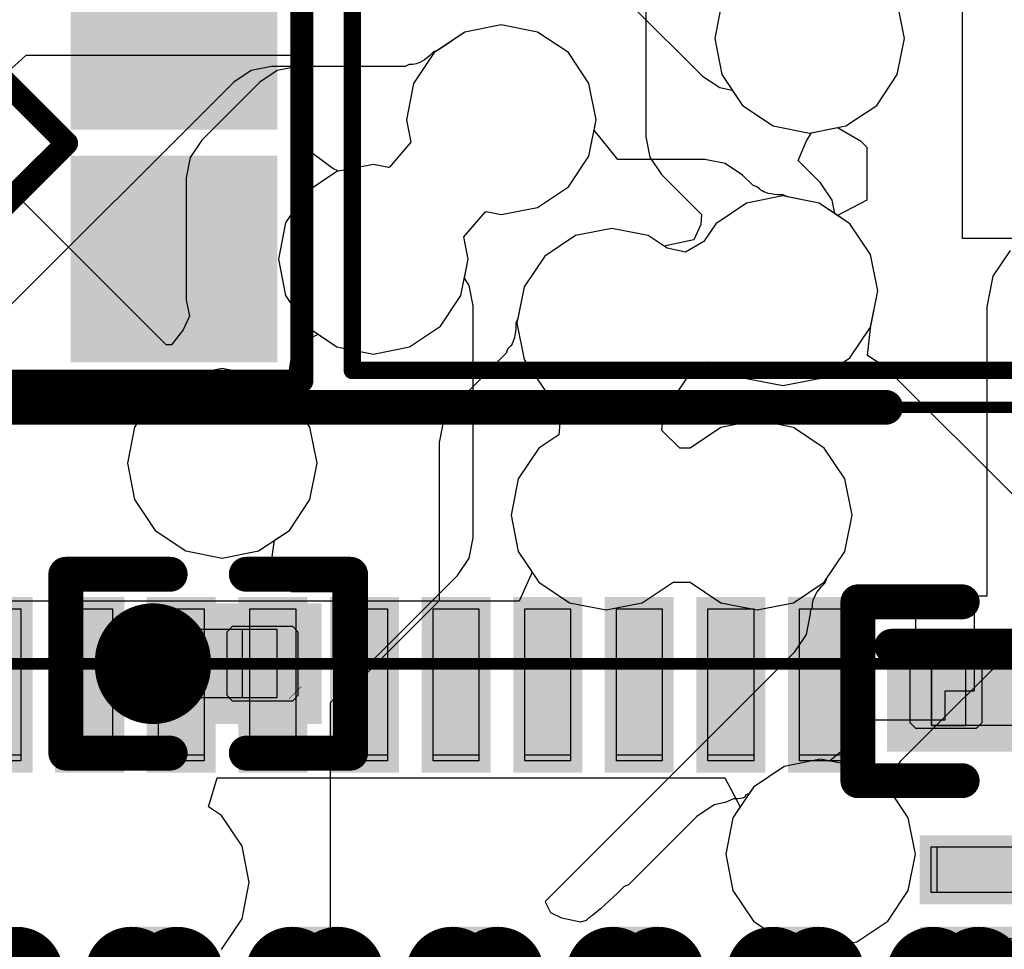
# Model space of a CAD drawing. Header units: millimetres. Extents: x 0 to 11.7, y 0 to 8.3.
# Tile 28 of 46: x 5.42 to 5.59, y 3.134 to 3.293. Entities that reach past the tile are written whole.
import ezdxf

# ---------------------------------------------------------------- set-up
doc = ezdxf.new("R2010")
doc.units = ezdxf.units.MM
doc.header["$MEASUREMENT"] = 0
for name, color, linetype in [('BottomLayer', 5, 'Continuous'), ('BottomOverlay', 54, 'Continuous'), ('BottomPaste', 16, 'Continuous'), ('BottomSolder', 6, 'Continuous'), ('ConnectLayer', 7, 'Continuous'), ('Mechanical15', 56, 'Continuous'), ('Mechanical4', 56, 'Continuous'), ('Mechanical5', 56, 'Continuous'), ('TopLayer', 1, 'Continuous'), ('TopOverlay', 2, 'Continuous'), ('TopPaste', 8, 'Continuous'), ('TopSolder', 216, 'Continuous')]:
    doc.layers.add(name, color=color, linetype=linetype)

# ---------------------------------------------------------------- blocks, each defined once
blk = doc.blocks.new('R0201_3')
at = {"layer": 'Mechanical15', "const_width": 0.0001}
blk.add_lwpolyline([(0.01465, -0.006), (0.01665, -0.004)], dxfattribs=at)
at = {"layer": 'Mechanical15', "const_width": 0.00005}
for points in [[(0.01662, -0.004, 1), (0.01667, -0.004, 1)], [(0.01462, -0.006, 1), (0.01467, -0.006, 1)]]:
    blk.add_lwpolyline(points, format="xyb", close=True, dxfattribs=at)
at = {"layer": 'Mechanical4'}
for p, q in [((-0.01111, 0.00591), (0.01252, 0.00591)), ((-0.01111, -0.0059), (-0.01111, 0.00591)), ((0.01252, 0.00591), (0.01252, -0.0059)), ((0.01252, -0.0059), (-0.01111, -0.0059))]:
    blk.add_line(p, q, dxfattribs=at)
at = {"layer": 'Mechanical5'}
for p, q in [((-0.0052, 0.00591), (-0.01111, 0.00591)), ((-0.01111, 0.00591), (-0.01111, -0.0059)), ((-0.0052, -0.0059), (-0.0052, 0.00591)), ((0.00661, 0.00591), (0.01252, 0.00591)), ((0.00661, -0.0059), (0.00661, 0.00591)), ((0.01252, 0.00591), (0.01252, -0.0059)), ((-0.01111, -0.0059), (-0.0052, -0.0059)), ((0.01252, -0.0059), (0.00661, -0.0059))]:
    blk.add_line(p, q, dxfattribs=at)
at = {"layer": 'TopLayer', "const_width": 0.01193}
blk.add_lwpolyline([(-0.0088, 0.00041), (-0.0088, -0.00041)], dxfattribs=at)
at = {"layer": 'TopLayer', "const_width": 0.00597}
for points in [[(-0.01179, 0.00041, 1), (-0.00582, 0.00041, 1)], [(-0.01179, -0.00041, 1), (-0.00582, -0.00041, 1)]]:
    blk.add_lwpolyline(points, format="xyb", close=True, dxfattribs=at)
at = {"layer": 'TopLayer'}
blk.add_solid([(0.00425, -0.00638), (0.01618, -0.00638), (0.00425, 0.00638), (0.01618, 0.00638)], dxfattribs=at)
at = {"layer": 'TopOverlay', "const_width": 0.006}
for points in [[(-0.02377, -0.01538), (-0.02377, 0.01538)], [(-0.02377, 0.01538), (-0.00584, 0.01538)], [(0.00725, 0.01538), (0.02518, 0.01538)], [(0.02518, -0.01538), (0.02518, 0.01538)], [(-0.02377, -0.01538), (-0.00584, -0.01538)], [(0.00725, -0.01538), (0.02518, -0.01538)]]:
    blk.add_lwpolyline(points, dxfattribs=at)
at = {"layer": 'TopOverlay', "const_width": 0.003}
for points in [[(-0.02527, 0.01538, 1), (-0.02227, 0.01538, 1)], [(-0.02527, 0.01538, 1), (-0.02227, 0.01538, 1)], [(-0.00734, 0.01538, 1), (-0.00434, 0.01538, 1)], [(0.00575, 0.01538, 1), (0.00875, 0.01538, 1)], [(0.02368, 0.01538, 1), (0.02668, 0.01538, 1)], [(0.02368, 0.01538, 1), (0.02668, 0.01538, 1)], [(-0.02527, -0.01538, 1), (-0.02227, -0.01538, 1)], [(-0.02527, -0.01538, 1), (-0.02227, -0.01538, 1)], [(-0.00734, -0.01538, 1), (-0.00434, -0.01538, 1)], [(0.00575, -0.01538, 1), (0.00875, -0.01538, 1)], [(0.02368, -0.01538, 1), (0.02668, -0.01538, 1)], [(0.02368, -0.01538, 1), (0.02668, -0.01538, 1)]]:
    blk.add_lwpolyline(points, format="xyb", close=True, dxfattribs=at)
at = {"layer": 'TopPaste'}
for p, q in [((-0.01477, 0.00543), (-0.01383, 0.00638)), ((-0.01477, -0.00543), (-0.01477, 0.00543)), ((-0.01383, 0.00638), (-0.00343, 0.00638)), ((-0.00343, 0.00638), (-0.00248, 0.00543)), ((-0.00248, 0.00543), (-0.00248, -0.00543)), ((0.00484, 0.00638), (0.00389, 0.00543)), ((0.00389, 0.00543), (0.00389, -0.00543)), ((0.01524, 0.00638), (0.00484, 0.00638)), ((0.01618, 0.00543), (0.01524, 0.00638)), ((0.01618, -0.00543), (0.01618, 0.00543)), ((-0.01383, -0.00638), (-0.01477, -0.00543)), ((-0.00343, -0.00638), (-0.01383, -0.00638)), ((-0.00248, -0.00543), (-0.00343, -0.00638)), ((0.00389, -0.00543), (0.00484, -0.00638)), ((0.00484, -0.00638), (0.01524, -0.00638)), ((0.01524, -0.00638), (0.01618, -0.00543))]:
    blk.add_line(p, q, dxfattribs=at)
at = {"layer": 'TopPaste', "const_width": 0.01193}
blk.add_lwpolyline([(-0.0088, 0.00041), (-0.0088, -0.00041)], dxfattribs=at)
at = {"layer": 'TopPaste', "const_width": 0.00597}
for points in [[(-0.01179, 0.00041, 1), (-0.00582, 0.00041, 1)], [(-0.01179, -0.00041, 1), (-0.00582, -0.00041, 1)]]:
    blk.add_lwpolyline(points, format="xyb", close=True, dxfattribs=at)
at = {"layer": 'TopPaste'}
blk.add_solid([(0.00425, -0.00638), (0.01618, -0.00638), (0.00425, 0.00638), (0.01618, 0.00638)], dxfattribs=at)
at = {"layer": 'TopSolder', "const_width": 0.01993}
blk.add_lwpolyline([(-0.0088, 0.00041), (-0.0088, -0.00041)], dxfattribs=at)
at = {"layer": 'TopSolder', "const_width": 0.00997}
for points in [[(-0.01379, 0.00041, 1), (-0.00382, 0.00041, 1)], [(-0.01379, -0.00041, 1), (-0.00382, -0.00041, 1)]]:
    blk.add_lwpolyline(points, format="xyb", close=True, dxfattribs=at)
at = {"layer": 'TopSolder'}
blk.add_solid([(0.00025, -0.01038), (0.02018, -0.01038), (0.00025, 0.01038), (0.02018, 0.01038)], dxfattribs=at)
blk = doc.blocks.new('QFN_56_L7_0_W7_0_P0_40_TL_EP4_0_B_58')
at = {"layer": 'BottomLayer'}
for points in [[(0.12409, 0.03175), (0.15027, 0.03175), (0.12409, 0.03962), (0.15027, 0.03962)], [(0.12409, 0.016), (0.15027, 0.016), (0.12409, 0.02387), (0.15027, 0.02387)], [(0.12409, 0.00026), (0.15027, 0.00026), (0.12409, 0.00813), (0.15027, 0.00813)], [(0.12409, -0.01549), (0.15027, -0.01549), (0.12409, -0.00762), (0.15027, -0.00762)], [(0.12409, -0.03124), (0.15027, -0.03124), (0.12409, -0.02337), (0.15027, -0.02337)], [(0.12409, -0.04699), (0.15027, -0.04699), (0.12409, -0.03912), (0.15027, -0.03912)], [(0.12409, -0.06274), (0.15027, -0.06274), (0.12409, -0.05487), (0.15027, -0.05487)], [(0.12409, -0.07848), (0.15027, -0.07848), (0.12409, -0.07061), (0.15027, -0.07061)], [(0.12409, -0.09423), (0.15027, -0.09423), (0.12409, -0.08636), (0.15027, -0.08636)], [(0.12409, -0.10998), (0.15027, -0.10998), (0.12409, -0.10211), (0.15027, -0.10211)], [(0.0857, -0.15092), (0.09357, -0.15092), (0.0857, -0.12474), (0.09357, -0.12474)], [(0.10145, -0.15092), (0.10932, -0.15092), (0.10145, -0.12474), (0.10932, -0.12474)]]:
    blk.add_solid(points, dxfattribs=at)
at = {"layer": 'BottomOverlay', "const_width": 0.006}
blk.add_lwpolyline([(0.14382, -0.11795), (0.14382, -0.14448)], dxfattribs=at)
at = {"layer": 'BottomOverlay', "const_width": 0.003}
blk.add_lwpolyline([(0.14232, -0.11795, 1), (0.14532, -0.11795, 1)], format="xyb", close=True, dxfattribs=at)
at = {"layer": 'BottomPaste'}
for p, q in [((0.12409, 0.03175), (0.12409, 0.03962)), ((0.15027, 0.03962), (0.15027, 0.03175)), ((0.15027, 0.03175), (0.12409, 0.03175)), ((0.12409, 0.02387), (0.15027, 0.02387)), ((0.12409, 0.016), (0.12409, 0.02387)), ((0.15027, 0.02387), (0.15027, 0.016)), ((0.15027, 0.016), (0.12409, 0.016)), ((0.12409, 0.00813), (0.15027, 0.00813)), ((0.12409, 0.00026), (0.12409, 0.00813)), ((0.15027, 0.00813), (0.15027, 0.00026)), ((0.15027, 0.00026), (0.12409, 0.00026)), ((0.12409, -0.00762), (0.15027, -0.00762)), ((0.12409, -0.01549), (0.12409, -0.00762)), ((0.15027, -0.00762), (0.15027, -0.01549)), ((0.15027, -0.01549), (0.12409, -0.01549)), ((0.12409, -0.02337), (0.15027, -0.02337)), ((0.12409, -0.03124), (0.12409, -0.02337)), ((0.15027, -0.02337), (0.15027, -0.03124)), ((0.15027, -0.03124), (0.12409, -0.03124)), ((0.12409, -0.03912), (0.15027, -0.03912)), ((0.12409, -0.04699), (0.12409, -0.03912)), ((0.15027, -0.03912), (0.15027, -0.04699)), ((0.15027, -0.04699), (0.12409, -0.04699)), ((0.12409, -0.05487), (0.15027, -0.05487)), ((0.12409, -0.06274), (0.12409, -0.05487)), ((0.15027, -0.05487), (0.15027, -0.06274)), ((0.15027, -0.06274), (0.12409, -0.06274)), ((0.12409, -0.07061), (0.15027, -0.07061)), ((0.12409, -0.07848), (0.12409, -0.07061)), ((0.15027, -0.07061), (0.15027, -0.07848)), ((0.15027, -0.07848), (0.12409, -0.07848)), ((0.12409, -0.08636), (0.15027, -0.08636)), ((0.12409, -0.09423), (0.12409, -0.08636)), ((0.15027, -0.08636), (0.15027, -0.09423)), ((0.15027, -0.09423), (0.12409, -0.09423)), ((0.12409, -0.10211), (0.15027, -0.10211)), ((0.12409, -0.10998), (0.12409, -0.10211)), ((0.15027, -0.10211), (0.15027, -0.10998)), ((0.15027, -0.10998), (0.12409, -0.10998)), ((0.0857, -0.12474), (0.09357, -0.12474)), ((0.09357, -0.12474), (0.09357, -0.15092)), ((0.10145, -0.15092), (0.10145, -0.12474)), ((0.10145, -0.12474), (0.10932, -0.12474)), ((0.10932, -0.12474), (0.10932, -0.15092))]:
    blk.add_line(p, q, dxfattribs=at)
at = {"layer": 'BottomSolder'}
for points in [[(0.12209, 0.02975), (0.15227, 0.02975), (0.12209, 0.04162), (0.15227, 0.04162)], [(0.12209, 0.014), (0.15227, 0.014), (0.12209, 0.02587), (0.15227, 0.02587)], [(0.12209, -0.00174), (0.15227, -0.00174), (0.12209, 0.01013), (0.15227, 0.01013)], [(0.12209, -0.01749), (0.15227, -0.01749), (0.12209, -0.00562), (0.15227, -0.00562)], [(0.12209, -0.03324), (0.15227, -0.03324), (0.12209, -0.02137), (0.15227, -0.02137)], [(0.12209, -0.04899), (0.15227, -0.04899), (0.12209, -0.03712), (0.15227, -0.03712)], [(0.12209, -0.06474), (0.15227, -0.06474), (0.12209, -0.05287), (0.15227, -0.05287)], [(0.12209, -0.08048), (0.15227, -0.08048), (0.12209, -0.06861), (0.15227, -0.06861)], [(0.12209, -0.09623), (0.15227, -0.09623), (0.12209, -0.08436), (0.15227, -0.08436)], [(0.12209, -0.11198), (0.15227, -0.11198), (0.12209, -0.10011), (0.15227, -0.10011)], [(0.0837, -0.15292), (0.09557, -0.15292), (0.0837, -0.12274), (0.09557, -0.12274)], [(0.09945, -0.15292), (0.11132, -0.15292), (0.09945, -0.12274), (0.11132, -0.12274)]]:
    blk.add_solid(points, dxfattribs=at)
at = {"layer": 'Mechanical15'}
for p, q in [((0.12507, 0.03175), (0.12507, 0.03963)), ((0.14082, 0.03963), (0.14082, 0.03175)), ((0.14082, 0.03175), (0.12507, 0.03175)), ((0.12507, 0.016), (0.12507, 0.02388)), ((0.12507, 0.02388), (0.14082, 0.02388)), ((0.14082, 0.02388), (0.14082, 0.016)), ((0.14082, 0.016), (0.12507, 0.016)), ((0.12507, 0.00026), (0.12507, 0.00813)), ((0.12507, 0.00813), (0.14082, 0.00813)), ((0.14082, 0.00813), (0.14082, 0.00026)), ((0.14082, 0.00026), (0.12507, 0.00026)), ((0.12507, -0.01549), (0.12507, -0.00762)), ((0.12507, -0.00762), (0.14082, -0.00762)), ((0.14082, -0.00762), (0.14082, -0.01549)), ((0.14082, -0.01549), (0.12507, -0.01549)), ((0.12507, -0.03124), (0.12507, -0.02337)), ((0.12507, -0.02337), (0.14082, -0.02337)), ((0.14082, -0.02337), (0.14082, -0.03124)), ((0.14082, -0.03124), (0.12507, -0.03124)), ((0.12507, -0.04699), (0.12507, -0.03911)), ((0.12507, -0.03911), (0.14082, -0.03911)), ((0.14082, -0.03911), (0.14082, -0.04699)), ((0.14082, -0.04699), (0.12507, -0.04699)), ((0.12507, -0.06274), (0.12507, -0.05486)), ((0.12507, -0.05486), (0.14082, -0.05486)), ((0.14082, -0.05486), (0.14082, -0.06274)), ((0.14082, -0.06274), (0.12507, -0.06274)), ((0.12507, -0.07848), (0.12507, -0.07061)), ((0.12507, -0.07061), (0.14082, -0.07061)), ((0.14082, -0.07061), (0.14082, -0.07848)), ((0.14082, -0.07848), (0.12507, -0.07848)), ((0.12507, -0.09423), (0.12507, -0.08636)), ((0.12507, -0.08636), (0.14082, -0.08636)), ((0.14082, -0.08636), (0.14082, -0.09423)), ((0.14082, -0.09423), (0.12507, -0.09423)), ((0.12507, -0.10998), (0.12507, -0.10211)), ((0.12507, -0.10211), (0.14082, -0.10211)), ((0.14082, -0.10211), (0.14082, -0.10998)), ((0.14082, -0.10998), (0.12507, -0.10998)), ((0.0857, -0.12573), (0.09358, -0.12573)), ((0.09358, -0.12573), (0.09358, -0.14148)), ((0.10145, -0.14148), (0.10145, -0.12573)), ((0.10145, -0.12573), (0.10932, -0.12573)), ((0.10932, -0.12573), (0.10932, -0.14148))]:
    blk.add_line(p, q, dxfattribs=at)
at = {"layer": 'Mechanical15', "const_width": 0.002}
blk.add_lwpolyline([(0.14082, 0.13411), (0.14082, -0.14148)], dxfattribs=at)
blk = doc.blocks.new('TF_SMD_H2_8____B_64')
at = {"layer": 'BottomLayer'}
for p, q in [((0.18018, -0.05391), (0.18018, 0.02976)), ((0.23708, -0.05391), (0.18018, -0.05391))]:
    blk.add_line(p, q, dxfattribs=at)
at = {"layer": 'BottomOverlay', "const_width": 0.00598}
blk.add_lwpolyline([(-0.12693, -0.08296), (0.16696, -0.08296)], dxfattribs=at)
at = {"layer": 'BottomOverlay', "const_width": 0.00299}
blk.add_lwpolyline([(0.16546, -0.08296, 1), (0.16846, -0.08296, 1)], format="xyb", close=True, dxfattribs=at)
at = {"layer": 'Mechanical15', "const_width": 0.002}
blk.add_lwpolyline([(-0.21, -0.08296), (0.23921, -0.08296)], dxfattribs=at)
blk = doc.blocks.new('__2812B_0807_70')
at = {"layer": 'TopLayer', "const_width": 0.01378}
for points in [[(-0.02594, 0.02339, 1), (-0.01216, 0.02339, 1)], [(0.01406, 0.02339, 1), (0.02784, 0.02339, 1)]]:
    blk.add_lwpolyline(points, format="xyb", close=True, dxfattribs=at)
at = {"layer": 'TopLayer'}
for points in [[(-0.00527, -0.04138), (-0.00527, -0.01383), (-0.03283, -0.04138), (-0.03283, -0.01383)], [(0.03473, -0.04138), (0.03473, -0.01383), (0.00717, -0.04138), (0.00717, -0.01383)]]:
    blk.add_solid(points, dxfattribs=at)
at = {"layer": 'TopOverlay', "const_width": 0.00394}
for points in [[(-0.04005, 0.04539), (-0.04005, 0.02264)], [(-0.04005, 0.04539), (0.04195, 0.04539)], [(0.04195, 0.04539), (0.04195, -0.04961)], [(-0.04005, 0.02264), (-0.04005, -0.02286)], [(-0.01196, 0.00366), (0.01369, 0.00366)], [(-0.01196, 0.00366), (0.00086, -0.00917)], [(0.01373, 0.0037), (0.00086, -0.00917)], [(0.01373, 0.0037), (0.01369, 0.00366)], [(-0.04005, -0.02286), (-0.04005, -0.0456)], [(-0.04005, -0.04061), (-0.04005, -0.04961)], [(-0.04005, -0.04961), (0.04195, -0.04961)]]:
    blk.add_lwpolyline(points, dxfattribs=at)
at = {"layer": 'TopOverlay', "const_width": 0.00197}
for points in [[(-0.04103, 0.04539, 1), (-0.03906, 0.04539, 1)], [(-0.04103, 0.04539, 1), (-0.03906, 0.04539, 1)], [(0.04097, 0.04539, 1), (0.04294, 0.04539, 1)], [(0.04097, 0.04539, 1), (0.04294, 0.04539, 1)], [(-0.04103, 0.02264, 1), (-0.03906, 0.02264, 1)], [(-0.04103, 0.02264, 1), (-0.03906, 0.02264, 1)], [(-0.01295, 0.00366, 1), (-0.01098, 0.00366, 1)], [(-0.01295, 0.00366, 1), (-0.01098, 0.00366, 1)], [(0.0127, 0.00366, 1), (0.01467, 0.00366, 1)], [(0.0127, 0.00366, 1), (0.01467, 0.00366, 1)], [(0.01274, 0.0037, 1), (0.01471, 0.0037, 1)], [(0.01274, 0.0037, 1), (0.01471, 0.0037, 1)], [(-0.00012, -0.00917, 1), (0.00185, -0.00917, 1)], [(-0.00012, -0.00917, 1), (0.00185, -0.00917, 1)], [(-0.04103, -0.02286, 1), (-0.03906, -0.02286, 1)], [(-0.04103, -0.02286, 1), (-0.03906, -0.02286, 1)], [(-0.04103, -0.04061, 1), (-0.03906, -0.04061, 1)], [(-0.04103, -0.0456, 1), (-0.03906, -0.0456, 1)], [(-0.04103, -0.04961, 1), (-0.03906, -0.04961, 1)], [(-0.04103, -0.04961, 1), (-0.03906, -0.04961, 1)], [(0.04097, -0.04961, 1), (0.04294, -0.04961, 1)], [(0.04097, -0.04961, 1), (0.04294, -0.04961, 1)]]:
    blk.add_lwpolyline(points, format="xyb", close=True, dxfattribs=at)
at = {"layer": 'TopPaste', "const_width": 0.01378}
for points in [[(-0.02594, 0.02339, 1), (-0.01216, 0.02339, 1)], [(0.01406, 0.02339, 1), (0.02784, 0.02339, 1)]]:
    blk.add_lwpolyline(points, format="xyb", close=True, dxfattribs=at)
at = {"layer": 'TopPaste'}
for points in [[(-0.00527, -0.04138), (-0.00527, -0.01383), (-0.03283, -0.04138), (-0.03283, -0.01383)], [(0.03473, -0.04138), (0.03473, -0.01383), (0.00717, -0.04138), (0.00717, -0.01383)]]:
    blk.add_solid(points, dxfattribs=at)
at = {"layer": 'TopSolder', "const_width": 0.01778}
for points in [[(-0.02794, 0.02339, 1), (-0.01016, 0.02339, 1)], [(0.01206, 0.02339, 1), (0.02984, 0.02339, 1)]]:
    blk.add_lwpolyline(points, format="xyb", close=True, dxfattribs=at)
at = {"layer": 'TopSolder'}
for points in [[(-0.00127, -0.04538), (-0.00127, -0.00983), (-0.03683, -0.04538), (-0.03683, -0.00983)], [(0.03873, -0.04538), (0.03873, -0.00983), (0.00317, -0.04538), (0.00317, -0.00983)]]:
    blk.add_solid(points, dxfattribs=at)
blk = doc.blocks.new('LCD_240_240_76')
at = {"layer": 'TopSolder', "const_width": 0.00794}
for points in [[(-0.3092, 0.41615, 1), (-0.30127, 0.41615, 1)], [(-0.28952, 0.41615, 1), (-0.28158, 0.41615, 1)], [(-0.28164, 0.41615, 1), (-0.27371, 0.41615, 1)], [(-0.26196, 0.41615, 1), (-0.25402, 0.41615, 1)], [(-0.25409, 0.41615, 1), (-0.24615, 0.41615, 1)], [(-0.2344, 0.41615, 1), (-0.22646, 0.41615, 1)], [(-0.22653, 0.41615, 1), (-0.21859, 0.41615, 1)], [(-0.20684, 0.41615, 1), (-0.1989, 0.41615, 1)], [(-0.19897, 0.41615, 1), (-0.19103, 0.41615, 1)], [(-0.17928, 0.41615, 1), (-0.17135, 0.41615, 1)], [(-0.17141, 0.41615, 1), (-0.16347, 0.41615, 1)], [(-0.15172, 0.41615, 1), (-0.14379, 0.41615, 1)], [(-0.14385, 0.41615, 1), (-0.13591, 0.41615, 1)]]:
    blk.add_lwpolyline(points, format="xyb", close=True, dxfattribs=at)
at = {"layer": 'TopSolder'}
for points in [[(-0.28555, 0.30109), (-0.27768, 0.30109), (-0.28555, 0.42409), (-0.27768, 0.42409)], [(-0.25799, 0.30109), (-0.25012, 0.30109), (-0.25799, 0.42409), (-0.25012, 0.42409)], [(-0.23043, 0.30109), (-0.22256, 0.30109), (-0.23043, 0.42409), (-0.22256, 0.42409)], [(-0.20287, 0.30109), (-0.195, 0.30109), (-0.20287, 0.42409), (-0.195, 0.42409)], [(-0.17531, 0.30109), (-0.16744, 0.30109), (-0.17531, 0.42409), (-0.16744, 0.42409)], [(-0.14776, 0.30109), (-0.13988, 0.30109), (-0.14776, 0.42409), (-0.13988, 0.42409)]]:
    blk.add_solid(points, dxfattribs=at)
blk = doc.blocks.new('R0201_77')
at = {"layer": 'Mechanical15', "const_width": 0.0001}
blk.add_lwpolyline([(0.01465, -0.006), (0.01665, -0.004)], dxfattribs=at)
at = {"layer": 'Mechanical15', "const_width": 0.00005}
for points in [[(0.01662, -0.004, 1), (0.01667, -0.004, 1)], [(0.01462, -0.006, 1), (0.01467, -0.006, 1)]]:
    blk.add_lwpolyline(points, format="xyb", close=True, dxfattribs=at)
at = {"layer": 'Mechanical4'}
for p, q in [((-0.01111, 0.00591), (0.01252, 0.00591)), ((-0.01111, -0.0059), (-0.01111, 0.00591)), ((0.01252, 0.00591), (0.01252, -0.0059)), ((0.01252, -0.0059), (-0.01111, -0.0059))]:
    blk.add_line(p, q, dxfattribs=at)
at = {"layer": 'Mechanical5'}
for p, q in [((-0.0052, 0.00591), (-0.01111, 0.00591)), ((-0.01111, 0.00591), (-0.01111, -0.0059)), ((-0.0052, -0.0059), (-0.0052, 0.00591)), ((0.00661, 0.00591), (0.01252, 0.00591)), ((0.00661, -0.0059), (0.00661, 0.00591)), ((0.01252, 0.00591), (0.01252, -0.0059)), ((-0.01111, -0.0059), (-0.0052, -0.0059)), ((0.01252, -0.0059), (0.00661, -0.0059))]:
    blk.add_line(p, q, dxfattribs=at)
at = {"layer": 'TopLayer'}
for points in [[(-0.01477, -0.00638), (-0.00284, -0.00638), (-0.01477, 0.00638), (-0.00284, 0.00638)], [(0.00425, -0.00638), (0.01618, -0.00638), (0.00425, 0.00638), (0.01618, 0.00638)]]:
    blk.add_solid(points, dxfattribs=at)
at = {"layer": 'TopOverlay', "const_width": 0.006}
for points in [[(-0.02377, 0.01538), (-0.00584, 0.01538)], [(-0.02377, -0.01538), (-0.02377, 0.01538)], [(0.00725, 0.01538), (0.02518, 0.01538)], [(0.02518, -0.01538), (0.02518, 0.01538)], [(-0.02377, -0.01538), (-0.00584, -0.01538)], [(0.00725, -0.01538), (0.02518, -0.01538)]]:
    blk.add_lwpolyline(points, dxfattribs=at)
at = {"layer": 'TopOverlay', "const_width": 0.003}
for points in [[(-0.02527, 0.01538, 1), (-0.02227, 0.01538, 1)], [(-0.02527, 0.01538, 1), (-0.02227, 0.01538, 1)], [(-0.00734, 0.01538, 1), (-0.00434, 0.01538, 1)], [(0.00575, 0.01538, 1), (0.00875, 0.01538, 1)], [(0.02368, 0.01538, 1), (0.02668, 0.01538, 1)], [(0.02368, 0.01538, 1), (0.02668, 0.01538, 1)], [(-0.02527, -0.01538, 1), (-0.02227, -0.01538, 1)], [(-0.02527, -0.01538, 1), (-0.02227, -0.01538, 1)], [(-0.00734, -0.01538, 1), (-0.00434, -0.01538, 1)], [(0.00575, -0.01538, 1), (0.00875, -0.01538, 1)], [(0.02368, -0.01538, 1), (0.02668, -0.01538, 1)], [(0.02368, -0.01538, 1), (0.02668, -0.01538, 1)]]:
    blk.add_lwpolyline(points, format="xyb", close=True, dxfattribs=at)
at = {"layer": 'TopPaste'}
for p, q in [((-0.01477, 0.00543), (-0.01383, 0.00638)), ((-0.01477, -0.00543), (-0.01477, 0.00543)), ((-0.01383, 0.00638), (-0.00343, 0.00638)), ((-0.00343, 0.00638), (-0.00248, 0.00543)), ((-0.00248, 0.00543), (-0.00248, -0.00543)), ((0.00484, 0.00638), (0.00389, 0.00543)), ((0.00389, 0.00543), (0.00389, -0.00543)), ((0.01524, 0.00638), (0.00484, 0.00638)), ((0.01618, 0.00543), (0.01524, 0.00638)), ((0.01618, -0.00543), (0.01618, 0.00543)), ((-0.01383, -0.00638), (-0.01477, -0.00543)), ((-0.00343, -0.00638), (-0.01383, -0.00638)), ((-0.00248, -0.00543), (-0.00343, -0.00638)), ((0.00389, -0.00543), (0.00484, -0.00638)), ((0.00484, -0.00638), (0.01524, -0.00638)), ((0.01524, -0.00638), (0.01618, -0.00543))]:
    blk.add_line(p, q, dxfattribs=at)
for points in [[(-0.01477, -0.00638), (-0.00284, -0.00638), (-0.01477, 0.00638), (-0.00284, 0.00638)], [(0.00425, -0.00638), (0.01618, -0.00638), (0.00425, 0.00638), (0.01618, 0.00638)]]:
    blk.add_solid(points, dxfattribs=at)
at = {"layer": 'TopSolder'}
for points in [[(-0.01877, -0.01038), (0.00116, -0.01038), (-0.01877, 0.01038), (0.00116, 0.01038)], [(0.00025, -0.01038), (0.02018, -0.01038), (0.00025, 0.01038), (0.02018, 0.01038)]]:
    blk.add_solid(points, dxfattribs=at)

msp = doc.modelspace()

# ---------------------------------------------------------------- linework, layer by layer
at = {"layer": 'ConnectLayer'}
for p, q in [((5.44552, 3.23754), (5.37571, 3.30735)), ((5.52793, 3.30439), (5.52793, 3.27333)), ((5.52563, 3.29583), (5.53767, 3.28378)), ((5.54103, 3.29652), (5.53979, 3.29027)), ((5.54103, 3.29652), (5.53979, 3.29027)), ((5.57242, 3.29027), (5.57118, 3.29652)), ((5.57242, 3.29027), (5.57118, 3.29652)), ((5.57242, 3.29027), (5.57118, 3.29652)), ((5.50311, 3.29259), (5.49686, 3.29134)), ((5.50311, 3.29259), (5.49686, 3.29134)), ((5.50311, 3.29259), (5.49686, 3.29134)), ((5.50311, 3.29259), (5.49686, 3.29134)), ((5.50935, 3.29134), (5.50311, 3.29259)), ((5.50935, 3.29134), (5.50311, 3.29259)), ((5.50935, 3.29134), (5.50311, 3.29259)), ((5.50935, 3.29134), (5.50311, 3.29259)), ((5.49686, 3.29134), (5.49157, 3.28781)), ((5.49686, 3.29134), (5.49157, 3.28781)), ((5.49686, 3.29134), (5.49225, 3.28826)), ((5.49686, 3.29134), (5.49225, 3.28826)), ((5.51464, 3.28781), (5.50935, 3.29134)), ((5.51464, 3.28781), (5.50935, 3.29134)), ((5.51464, 3.28781), (5.50935, 3.29134)), ((5.51464, 3.28781), (5.50935, 3.29134)), ((5.53979, 3.29027), (5.54103, 3.28403)), ((5.53979, 3.29027), (5.54103, 3.28403)), ((5.57118, 3.28403), (5.57242, 3.29027)), ((5.57118, 3.28403), (5.57242, 3.29027)), ((5.57118, 3.28403), (5.57242, 3.29027)), ((5.42137, 3.28732), (5.41885, 3.28505)), ((5.44683, 3.28732), (5.42137, 3.28732)), ((5.4706, 3.28732), (5.44683, 3.28732)), ((5.4706, 3.27051), (5.4706, 3.28732)), ((5.49157, 3.28781), (5.48803, 3.28252)), ((5.49157, 3.28781), (5.48803, 3.28252)), ((5.49082, 3.28733), (5.49034, 3.28693)), ((5.49082, 3.28733), (5.49034, 3.28693)), ((5.49146, 3.28795), (5.49082, 3.28733)), ((5.49146, 3.28795), (5.49082, 3.28733)), ((5.49225, 3.28826), (5.49146, 3.28795)), ((5.49225, 3.28826), (5.49146, 3.28795)), ((5.51818, 3.28252), (5.51464, 3.28781)), ((5.51818, 3.28252), (5.51464, 3.28781)), ((5.51818, 3.28252), (5.51464, 3.28781)), ((5.51818, 3.28252), (5.51464, 3.28781)), ((5.46359, 3.28545), (5.46008, 3.28475)), ((5.48661, 3.28545), (5.46359, 3.28545)), ((5.46811, 3.28545), (5.46459, 3.28475)), ((5.48661, 3.28545), (5.46811, 3.28545)), ((5.48727, 3.28576), (5.48661, 3.28545)), ((5.48727, 3.28576), (5.48661, 3.28545)), ((5.48787, 3.28579), (5.48727, 3.28576)), ((5.48787, 3.28579), (5.48727, 3.28576)), ((5.48816, 3.28583), (5.48787, 3.28579)), ((5.48816, 3.28583), (5.48787, 3.28579)), ((5.48846, 3.2859), (5.48816, 3.28583)), ((5.48846, 3.2859), (5.48816, 3.28583)), ((5.48877, 3.286), (5.48846, 3.2859)), ((5.48877, 3.286), (5.48846, 3.2859)), ((5.48911, 3.28614), (5.48877, 3.286)), ((5.48911, 3.28614), (5.48877, 3.286)), ((5.48948, 3.28634), (5.48911, 3.28614)), ((5.48948, 3.28634), (5.48911, 3.28614)), ((5.48989, 3.2866), (5.48948, 3.28634)), ((5.48989, 3.2866), (5.48948, 3.28634)), ((5.49034, 3.28693), (5.48989, 3.2866)), ((5.49034, 3.28693), (5.48989, 3.2866)), ((5.46008, 3.28475), (5.4571, 3.28276)), ((5.46459, 3.28475), (5.46162, 3.28276)), ((5.53767, 3.28378), (5.54065, 3.28179)), ((5.54103, 3.28403), (5.54457, 3.27874)), ((5.54103, 3.28403), (5.54457, 3.27874)), ((5.56764, 3.27874), (5.57118, 3.28403)), ((5.56764, 3.27874), (5.57118, 3.28403)), ((5.56764, 3.27874), (5.57118, 3.28403)), ((5.4571, 3.28276), (5.4101, 3.23576)), ((5.46162, 3.28276), (5.45162, 3.27276)), ((5.48803, 3.28252), (5.48679, 3.27627)), ((5.48803, 3.28252), (5.48679, 3.27627)), ((5.51942, 3.27627), (5.51818, 3.28252)), ((5.51942, 3.27627), (5.51818, 3.28252)), ((5.51942, 3.27627), (5.51818, 3.28252)), ((5.51942, 3.27627), (5.51818, 3.28252)), ((5.54065, 3.28179), (5.54282, 3.28136)), ((5.54282, 3.28136), (5.54457, 3.27874)), ((5.54457, 3.27874), (5.54986, 3.2752)), ((5.54457, 3.27874), (5.54986, 3.2752)), ((5.54457, 3.27874), (5.54986, 3.2752)), ((5.56235, 3.2752), (5.56764, 3.27874)), ((5.56235, 3.2752), (5.56764, 3.27874)), ((5.56235, 3.2752), (5.56764, 3.27874)), ((5.48679, 3.27627), (5.48756, 3.2724)), ((5.48679, 3.27627), (5.48756, 3.2724)), ((5.51818, 3.27003), (5.51942, 3.27627)), ((5.51818, 3.27003), (5.51942, 3.27627)), ((5.51818, 3.27003), (5.51942, 3.27627)), ((5.51906, 3.27445), (5.51942, 3.27627)), ((5.52316, 3.26945), (5.51906, 3.27445)), ((5.54986, 3.2752), (5.55611, 3.27396)), ((5.54986, 3.2752), (5.55611, 3.27396)), ((5.54986, 3.2752), (5.55611, 3.27396)), ((5.55557, 3.27266), (5.55645, 3.27403)), ((5.55611, 3.27396), (5.56235, 3.2752)), ((5.55611, 3.27396), (5.56235, 3.2752)), ((5.55611, 3.27396), (5.56093, 3.27492)), ((5.55645, 3.27403), (5.56235, 3.2752)), ((5.56093, 3.27492), (5.56488, 3.27264)), ((5.45162, 3.27276), (5.44963, 3.26978)), ((5.48756, 3.2724), (5.48388, 3.26814)), ((5.48756, 3.2724), (5.48388, 3.26814)), ((5.52793, 3.27333), (5.52863, 3.26982)), ((5.55416, 3.26925), (5.55557, 3.27266)), ((5.56488, 3.27264), (5.56593, 3.27158)), ((5.47414, 3.26788), (5.4706, 3.27051)), ((5.56593, 3.27158), (5.56593, 3.26241)), ((5.44963, 3.26978), (5.44893, 3.26627)), ((5.48111, 3.26859), (5.47486, 3.26734)), ((5.48111, 3.26859), (5.47513, 3.2674)), ((5.48371, 3.26807), (5.48111, 3.26859)), ((5.48371, 3.26807), (5.48111, 3.26859)), ((5.51464, 3.26474), (5.51818, 3.27003)), ((5.51464, 3.26474), (5.51818, 3.27003)), ((5.51464, 3.26474), (5.51818, 3.27003)), ((5.53811, 3.26945), (5.52316, 3.26945)), ((5.52863, 3.26982), (5.53062, 3.26684)), ((5.54162, 3.26875), (5.53811, 3.26945)), ((5.54459, 3.26676), (5.54162, 3.26875)), ((5.55801, 3.2654), (5.55416, 3.26925)), ((5.47486, 3.26734), (5.46957, 3.26381)), ((5.47513, 3.2674), (5.47414, 3.26788)), ((5.48388, 3.26814), (5.48371, 3.26807)), ((5.48388, 3.26814), (5.48371, 3.26807)), ((5.53062, 3.26684), (5.5375, 3.25996)), ((5.44893, 3.26627), (5.44893, 3.24527)), ((5.54634, 3.26501), (5.54459, 3.26676)), ((5.56, 3.26243), (5.55801, 3.2654)), ((5.46957, 3.26381), (5.46603, 3.25852)), ((5.50935, 3.2612), (5.51464, 3.26474)), ((5.50935, 3.2612), (5.51464, 3.26474)), ((5.50935, 3.2612), (5.51464, 3.26474)), ((5.54703, 3.26476), (5.54634, 3.26501)), ((5.54747, 3.26436), (5.54703, 3.26476)), ((5.54771, 3.26418), (5.54747, 3.26436)), ((5.54797, 3.26402), (5.54771, 3.26418)), ((5.54826, 3.26387), (5.54797, 3.26402)), ((5.5486, 3.26373), (5.54826, 3.26387)), ((5.54901, 3.26361), (5.5486, 3.26373)), ((5.54948, 3.2635), (5.54901, 3.26361)), ((5.55002, 3.26342), (5.54948, 3.2635)), ((5.54528, 3.26193), (5.53998, 3.25839)), ((5.54528, 3.26193), (5.53998, 3.25839)), ((5.55152, 3.26317), (5.54528, 3.26193)), ((5.55152, 3.26317), (5.54528, 3.26193)), ((5.55065, 3.26337), (5.55002, 3.26342)), ((5.55154, 3.26335), (5.55065, 3.26337)), ((5.55776, 3.26193), (5.55152, 3.26317)), ((5.55776, 3.26193), (5.55152, 3.26317)), ((5.55232, 3.26301), (5.55154, 3.26335)), ((5.55776, 3.26193), (5.55232, 3.26301)), ((5.56093, 3.25981), (5.55776, 3.26193)), ((5.56305, 3.25839), (5.55776, 3.26193)), ((5.56305, 3.25839), (5.55776, 3.26193)), ((5.56045, 3.26013), (5.56, 3.26243)), ((5.56593, 3.26241), (5.56093, 3.25981)), ((5.49665, 3.25615), (5.50033, 3.2604)), ((5.49665, 3.25615), (5.50033, 3.2604)), ((5.49665, 3.25615), (5.50033, 3.2604)), ((5.50033, 3.2604), (5.5005, 3.26048)), ((5.50033, 3.2604), (5.5005, 3.26048)), ((5.50033, 3.2604), (5.5005, 3.26048)), ((5.5005, 3.26048), (5.50311, 3.25996)), ((5.5005, 3.26048), (5.50311, 3.25996)), ((5.5005, 3.26048), (5.50311, 3.25996)), ((5.50311, 3.25996), (5.50935, 3.2612)), ((5.50311, 3.25996), (5.50935, 3.2612)), ((5.50311, 3.25996), (5.50935, 3.2612)), ((5.56305, 3.25839), (5.56045, 3.26013)), ((5.46603, 3.25852), (5.46479, 3.25227)), ((5.5375, 3.25996), (5.53741, 3.25826)), ((5.53998, 3.25839), (5.53795, 3.25535)), ((5.53998, 3.25839), (5.53795, 3.25535)), ((5.56659, 3.2531), (5.56305, 3.25839)), ((5.56659, 3.2531), (5.56305, 3.25839)), ((5.56659, 3.2531), (5.56305, 3.25839)), ((5.52211, 3.25759), (5.51586, 3.25634)), ((5.52211, 3.25759), (5.51586, 3.25634)), ((5.52211, 3.25759), (5.51586, 3.25634)), ((5.52835, 3.25634), (5.52211, 3.25759)), ((5.52835, 3.25634), (5.52211, 3.25759)), ((5.52835, 3.25634), (5.52211, 3.25759)), ((5.53741, 3.25826), (5.53618, 3.25563)), ((5.49742, 3.25227), (5.49665, 3.25615)), ((5.49742, 3.25227), (5.49665, 3.25615)), ((5.49742, 3.25227), (5.49665, 3.25615)), ((5.51586, 3.25634), (5.51057, 3.25281)), ((5.51586, 3.25634), (5.51057, 3.25281)), ((5.51586, 3.25634), (5.51057, 3.25281)), ((5.5311, 3.2545), (5.52835, 3.25634)), ((5.5316, 3.25417), (5.52835, 3.25634)), ((5.5316, 3.25417), (5.52835, 3.25634)), ((5.53618, 3.25563), (5.5311, 3.2545)), ((5.53795, 3.25535), (5.53477, 3.25347)), ((5.53795, 3.25535), (5.53477, 3.25347)), ((5.53477, 3.25347), (5.5316, 3.25417)), ((5.53477, 3.25347), (5.5316, 3.25417)), ((5.59061, 3.25381), (5.58763, 3.24935)), ((5.46479, 3.25227), (5.46603, 3.24603)), ((5.49618, 3.24603), (5.49742, 3.25227)), ((5.49618, 3.24603), (5.49742, 3.25227)), ((5.49677, 3.249), (5.49742, 3.25227)), ((5.51057, 3.25281), (5.50703, 3.24752)), ((5.51057, 3.25281), (5.50703, 3.24752)), ((5.51057, 3.25281), (5.50703, 3.24752)), ((5.56783, 3.24686), (5.56659, 3.2531)), ((5.56783, 3.24686), (5.56659, 3.2531)), ((5.56783, 3.24686), (5.56659, 3.2531)), ((5.49758, 3.24778), (5.49677, 3.249)), ((5.58763, 3.24935), (5.58658, 3.24408)), ((5.49828, 3.24427), (5.49758, 3.24778)), ((5.50703, 3.24752), (5.50579, 3.24127)), ((5.50703, 3.24752), (5.50579, 3.24127)), ((5.50703, 3.24752), (5.50595, 3.24207)), ((5.56659, 3.24062), (5.56783, 3.24686)), ((5.56659, 3.24062), (5.56783, 3.24686)), ((5.56662, 3.24074), (5.56783, 3.24686)), ((5.44893, 3.24527), (5.44948, 3.24251)), ((5.46603, 3.24603), (5.46957, 3.24074)), ((5.49264, 3.24074), (5.49618, 3.24603)), ((5.49264, 3.24074), (5.49618, 3.24603)), ((5.49828, 3.20439), (5.49828, 3.24427)), ((5.58658, 3.24408), (5.58658, 3.19436)), ((5.44948, 3.24251), (5.44842, 3.24016)), ((5.50595, 3.24207), (5.50561, 3.2413)), ((5.44842, 3.24016), (5.44644, 3.23753)), ((5.46957, 3.24074), (5.47486, 3.2372)), ((5.48735, 3.2372), (5.49264, 3.24074)), ((5.48735, 3.2372), (5.49264, 3.24074)), ((5.50554, 3.23978), (5.50546, 3.23923)), ((5.5056, 3.2404), (5.50554, 3.23978)), ((5.50561, 3.2413), (5.5056, 3.2404)), ((5.50579, 3.24127), (5.50703, 3.23503)), ((5.50579, 3.24127), (5.50703, 3.23503)), ((5.56305, 3.23532), (5.56659, 3.24062)), ((5.56305, 3.23532), (5.56659, 3.24062)), ((5.56609, 3.23575), (5.56656, 3.24036)), ((5.56656, 3.24036), (5.56662, 3.24074)), ((5.46735, 3.23723), (5.4716, 3.23938)), ((5.4716, 3.23938), (5.47486, 3.2372)), ((5.50523, 3.23836), (5.50509, 3.23802)), ((5.50536, 3.23876), (5.50523, 3.23836)), ((5.50546, 3.23923), (5.50536, 3.23876)), ((5.44644, 3.23753), (5.44552, 3.23754)), ((5.4666, 3.23254), (5.46735, 3.23723)), ((5.47486, 3.2372), (5.48111, 3.23596)), ((5.47486, 3.2372), (5.48111, 3.23596)), ((5.48111, 3.23596), (5.48735, 3.2372)), ((5.48111, 3.23596), (5.48735, 3.2372)), ((5.5042, 3.23679), (5.50395, 3.2361)), ((5.5046, 3.23723), (5.5042, 3.23679)), ((5.50478, 3.23746), (5.5046, 3.23723)), ((5.50495, 3.23772), (5.50478, 3.23746)), ((5.50509, 3.23802), (5.50495, 3.23772)), ((5.50395, 3.2361), (5.4951, 3.22725)), ((5.50703, 3.23503), (5.51057, 3.22974)), ((5.50703, 3.23503), (5.51057, 3.22974)), ((5.53567, 3.23278), (5.53886, 3.23466)), ((5.53567, 3.23278), (5.53886, 3.23466)), ((5.53886, 3.23466), (5.54202, 3.23396)), ((5.53886, 3.23466), (5.54202, 3.23396)), ((5.55776, 3.23179), (5.56305, 3.23532)), ((5.55776, 3.23179), (5.56305, 3.23532)), ((5.56907, 3.23376), (5.56609, 3.23575)), ((5.45514, 3.23349), (5.4489, 3.23225)), ((5.46139, 3.23225), (5.45514, 3.23349)), ((5.54202, 3.23396), (5.54528, 3.23179)), ((5.54202, 3.23396), (5.54528, 3.23179)), ((5.59276, 3.21007), (5.56907, 3.23376)), ((5.4489, 3.23225), (5.44361, 3.22871)), ((5.46668, 3.22871), (5.46139, 3.23225)), ((5.46661, 3.23254), (5.4666, 3.23254)), ((5.46728, 3.22782), (5.46661, 3.23254)), ((5.53364, 3.22974), (5.53567, 3.23278)), ((5.53364, 3.22974), (5.53567, 3.23278)), ((5.54528, 3.23179), (5.55152, 3.23055)), ((5.54528, 3.23179), (5.55152, 3.23055)), ((5.55152, 3.23055), (5.55776, 3.23179)), ((5.55152, 3.23055), (5.55776, 3.23179)), ((5.51057, 3.22974), (5.51334, 3.22788)), ((5.51057, 3.22974), (5.51334, 3.22788)), ((5.53121, 3.22811), (5.53364, 3.22974)), ((5.53121, 3.22811), (5.53364, 3.22974)), ((5.44361, 3.22871), (5.44007, 3.22342)), ((5.47021, 3.22342), (5.46668, 3.22871)), ((5.51334, 3.22788), (5.51347, 3.2275)), ((5.51334, 3.22788), (5.51347, 3.2275)), ((5.53072, 3.22284), (5.53121, 3.22811)), ((5.53072, 3.22284), (5.53121, 3.22811)), ((5.47021, 3.22342), (5.46728, 3.22782)), ((5.4951, 3.22725), (5.49311, 3.22427)), ((5.51347, 3.2275), (5.513, 3.2221)), ((5.51347, 3.2275), (5.513, 3.2221)), ((5.54711, 3.22459), (5.54086, 3.22334)), ((5.54711, 3.22459), (5.54086, 3.22334)), ((5.55335, 3.22334), (5.54711, 3.22459)), ((5.55335, 3.22334), (5.54711, 3.22459)), ((5.44007, 3.22342), (5.43883, 3.21718)), ((5.47146, 3.21718), (5.47021, 3.22342)), ((5.47146, 3.21718), (5.47021, 3.22342)), ((5.49311, 3.22427), (5.49242, 3.22076)), ((5.53378, 3.21981), (5.53072, 3.22284)), ((5.53378, 3.21981), (5.53072, 3.22284)), ((5.54086, 3.22334), (5.53557, 3.21981)), ((5.54086, 3.22334), (5.53557, 3.21981)), ((5.55864, 3.21981), (5.55335, 3.22334)), ((5.55864, 3.21981), (5.55335, 3.22334)), ((5.513, 3.2221), (5.50957, 3.21981)), ((5.513, 3.2221), (5.50957, 3.21981)), ((5.49242, 3.22076), (5.49242, 3.19353)), ((5.50957, 3.21981), (5.50603, 3.21452)), ((5.50957, 3.21981), (5.50603, 3.21452)), ((5.53557, 3.21981), (5.53378, 3.21981)), ((5.53557, 3.21981), (5.53378, 3.21981)), ((5.56218, 3.21452), (5.55864, 3.21981)), ((5.56218, 3.21452), (5.55864, 3.21981)), ((5.43883, 3.21718), (5.44007, 3.21094)), ((5.47021, 3.21094), (5.47146, 3.21718)), ((5.47021, 3.21094), (5.47146, 3.21718)), ((5.50603, 3.21452), (5.50479, 3.20827)), ((5.50603, 3.21452), (5.50479, 3.20827)), ((5.56342, 3.20827), (5.56218, 3.21452)), ((5.56342, 3.20827), (5.56218, 3.21452)), ((5.44007, 3.21094), (5.44361, 3.20564)), ((5.46668, 3.20564), (5.47021, 3.21094)), ((5.46668, 3.20564), (5.47021, 3.21094)), ((5.50479, 3.20827), (5.50603, 3.20203)), ((5.50479, 3.20827), (5.50603, 3.20203)), ((5.56218, 3.20203), (5.56342, 3.20827)), ((5.56218, 3.20203), (5.56342, 3.20827)), ((5.44361, 3.20564), (5.4489, 3.20211)), ((5.46139, 3.20211), (5.46668, 3.20564)), ((5.46413, 3.20394), (5.46668, 3.20564)), ((5.49758, 3.20088), (5.49828, 3.20439)), ((5.46342, 3.19907), (5.46413, 3.20394)), ((5.4489, 3.20211), (5.45514, 3.20087)), ((5.45514, 3.20087), (5.46139, 3.20211)), ((5.49559, 3.1979), (5.49758, 3.20088)), ((5.50603, 3.20203), (5.50957, 3.19674)), ((5.50603, 3.20203), (5.50843, 3.19845)), ((5.55864, 3.19674), (5.56218, 3.20203)), ((5.55909, 3.19741), (5.56218, 3.20203)), ((5.46702, 3.19509), (5.46342, 3.19907)), ((5.47375, 3.17606), (5.49559, 3.1979)), ((5.50843, 3.19845), (5.50618, 3.19345)), ((5.55879, 3.19663), (5.55909, 3.19741)), ((5.50957, 3.19674), (5.51486, 3.1932)), ((5.52735, 3.1932), (5.53264, 3.19674)), ((5.53264, 3.19674), (5.53557, 3.19674)), ((5.53557, 3.19674), (5.54086, 3.1932)), ((5.55335, 3.1932), (5.55864, 3.19674)), ((5.55776, 3.1955), (5.55817, 3.19598)), ((5.55817, 3.19598), (5.55879, 3.19663)), ((5.4742, 3.19509), (5.46702, 3.19509)), ((5.4742, 3.18185), (5.4742, 3.19509)), ((5.55683, 3.19394), (5.55698, 3.19428)), ((5.55698, 3.19428), (5.55717, 3.19465)), ((5.55717, 3.19465), (5.55743, 3.19506)), ((5.55743, 3.19506), (5.55776, 3.1955)), ((5.57438, 3.19436), (5.56341, 3.19436)), ((5.56341, 3.19436), (5.56341, 3.18298)), ((5.57438, 3.18298), (5.57438, 3.19436)), ((5.58658, 3.19436), (5.58438, 3.19436)), ((5.58438, 3.19436), (5.58438, 3.17798)), ((5.50618, 3.19345), (5.40287, 3.19345)), ((5.49242, 3.19353), (5.47882, 3.17994)), ((5.51486, 3.1932), (5.52111, 3.19196)), ((5.52111, 3.19196), (5.52735, 3.1932)), ((5.54086, 3.1932), (5.54711, 3.19196)), ((5.54711, 3.19196), (5.55335, 3.1932)), ((5.55628, 3.19178), (5.55659, 3.19244)), ((5.55659, 3.19244), (5.55662, 3.19304)), ((5.55662, 3.19304), (5.55666, 3.19333)), ((5.55666, 3.19333), (5.55673, 3.19363)), ((5.55673, 3.19363), (5.55683, 3.19394)), ((5.55558, 3.18776), (5.55628, 3.19127)), ((5.55628, 3.19127), (5.55628, 3.19178)), ((5.55359, 3.18478), (5.55558, 3.18776)), ((5.57181, 3.166), (5.59359, 3.18778)), ((5.51077, 3.14196), (5.55359, 3.18478)), ((5.56341, 3.18298), (5.57438, 3.18298)), ((5.47882, 3.17994), (5.4742, 3.18185)), ((5.58438, 3.17798), (5.57938, 3.17798)), ((5.57938, 3.17798), (5.57938, 3.17298)), ((5.47375, 3.13112), (5.47375, 3.17606)), ((5.57938, 3.17298), (5.56341, 3.17298)), ((5.56341, 3.17298), (5.56341, 3.16915)), ((5.56341, 3.16915), (5.55954, 3.16598)), ((5.55801, 3.16629), (5.55176, 3.16504)), ((5.55801, 3.16629), (5.55176, 3.16504)), ((5.56425, 3.16504), (5.55801, 3.16629)), ((5.55954, 3.16598), (5.55801, 3.16629)), ((5.56967, 3.16178), (5.5714, 3.16539)), ((5.5714, 3.16539), (5.57181, 3.166)), ((5.55176, 3.16504), (5.54647, 3.16151)), ((5.55176, 3.16504), (5.54647, 3.16151)), ((5.56954, 3.16151), (5.56425, 3.16504)), ((5.45278, 3.1581), (5.45429, 3.1631)), ((5.45429, 3.1631), (5.54152, 3.1631)), ((5.54152, 3.1631), (5.54419, 3.1581)), ((5.54647, 3.16151), (5.54293, 3.15622)), ((5.54574, 3.16042), (5.54513, 3.16016)), ((5.54647, 3.16151), (5.54574, 3.16042)), ((5.57308, 3.15622), (5.56954, 3.16151)), ((5.57077, 3.15967), (5.56967, 3.16178)), ((5.54161, 3.15883), (5.53969, 3.15845)), ((5.54302, 3.15946), (5.54161, 3.15883)), ((5.54374, 3.15948), (5.54302, 3.15946)), ((5.54417, 3.15952), (5.54374, 3.15948)), ((5.54449, 3.15958), (5.54417, 3.15952)), ((5.5447, 3.15963), (5.54449, 3.15958)), ((5.54474, 3.15967), (5.5447, 3.15963)), ((5.5447, 3.15963), (5.5447, 3.15963)), ((5.54484, 3.15971), (5.54474, 3.15967)), ((5.54491, 3.15976), (5.54484, 3.15971)), ((5.54497, 3.15978), (5.54491, 3.15976)), ((5.54513, 3.16016), (5.54497, 3.15978)), ((5.57308, 3.15622), (5.57077, 3.15967)), ((5.45501, 3.15661), (5.45278, 3.1581)), ((5.53969, 3.15845), (5.53672, 3.15646)), ((5.54419, 3.1581), (5.54293, 3.15622)), ((5.45854, 3.15132), (5.45501, 3.15661)), ((5.53672, 3.15646), (5.52497, 3.14471)), ((5.54293, 3.15622), (5.54169, 3.14997)), ((5.54293, 3.15622), (5.54169, 3.14997)), ((5.57432, 3.14997), (5.57308, 3.15622)), ((5.57432, 3.14997), (5.57308, 3.15622)), ((5.45978, 3.14507), (5.45854, 3.15132)), ((5.54169, 3.14997), (5.54293, 3.14373)), ((5.54169, 3.14997), (5.54293, 3.14373)), ((5.57308, 3.14373), (5.57432, 3.14997)), ((5.57308, 3.14373), (5.57432, 3.14997)), ((5.45854, 3.13883), (5.45978, 3.14507)), ((5.52306, 3.14327), (5.52017, 3.14057)), ((5.52421, 3.1444), (5.52306, 3.14327)), ((5.52497, 3.14471), (5.52421, 3.1444)), ((5.54293, 3.14373), (5.54647, 3.13844)), ((5.54293, 3.14373), (5.54647, 3.13844)), ((5.56954, 3.13844), (5.57308, 3.14373)), ((5.56954, 3.13844), (5.57308, 3.14373)), ((5.51068, 3.14169), (5.51077, 3.14196)), ((5.51161, 3.13987), (5.51068, 3.14169)), ((5.51352, 3.13894), (5.51161, 3.13987)), ((5.52017, 3.14057), (5.51886, 3.13949)), ((5.45501, 3.13354), (5.45854, 3.13883)), ((5.51675, 3.13827), (5.51352, 3.13894)), ((5.51772, 3.13853), (5.51675, 3.13827)), ((5.51816, 3.13904), (5.51772, 3.13853)), ((5.51837, 3.13914), (5.51816, 3.13904)), ((5.51852, 3.13924), (5.51837, 3.13914)), ((5.51886, 3.13949), (5.51852, 3.13924)), ((5.54647, 3.13844), (5.55176, 3.1349)), ((5.54647, 3.13844), (5.55176, 3.1349)), ((5.56425, 3.1349), (5.56954, 3.13844)), ((5.56425, 3.1349), (5.56954, 3.13844)), ((5.55176, 3.1349), (5.55801, 3.13366)), ((5.55176, 3.1349), (5.55801, 3.13366)), ((5.55801, 3.13366), (5.56425, 3.1349)), ((5.55801, 3.13366), (5.56425, 3.1349))]:
    msp.add_line(p, q, dxfattribs=at)
at = {"layer": 'TopOverlay', "const_width": 0.003}
for points in [[(5.4775, 3.23316), (5.4775, 3.30554)], [(5.4775, 3.23316), (5.67127, 3.23316)]]:
    msp.add_lwpolyline(points, dxfattribs=at)
at = {"layer": 'TopOverlay', "const_width": 0.0015}
msp.add_lwpolyline([(5.47675, 3.23316, 1), (5.47825, 3.23316, 1)], format="xyb", close=True, dxfattribs=at)
msp.add_lwpolyline([(5.47675, 3.23316, 1), (5.47825, 3.23316, 1)], format="xyb", close=True, dxfattribs=at)

# ---------------------------------------------------------------- block references
for name, p in [('LCD_240_240_76', (5.72508, 2.71338)), ('TF_SMD_H2_8____B_64', (5.40221, 3.30977))]:
    msp.add_blockref(name, p)
for name, p, rotation in [('__2812B_0807_70', (5.41922, 3.27137), 90), ('R0201_3', (5.45202, 3.18272), 360), ('R0201_77', (5.58818, 3.17798), 360), ('QFN_56_L7_0_W7_0_P0_40_TL_EP4_0_B_58', (5.45228, 3.0419), 90)]:
    msp.add_blockref(name, p, dxfattribs=dict(rotation=rotation))

doc.saveas('drawing.dxf')
